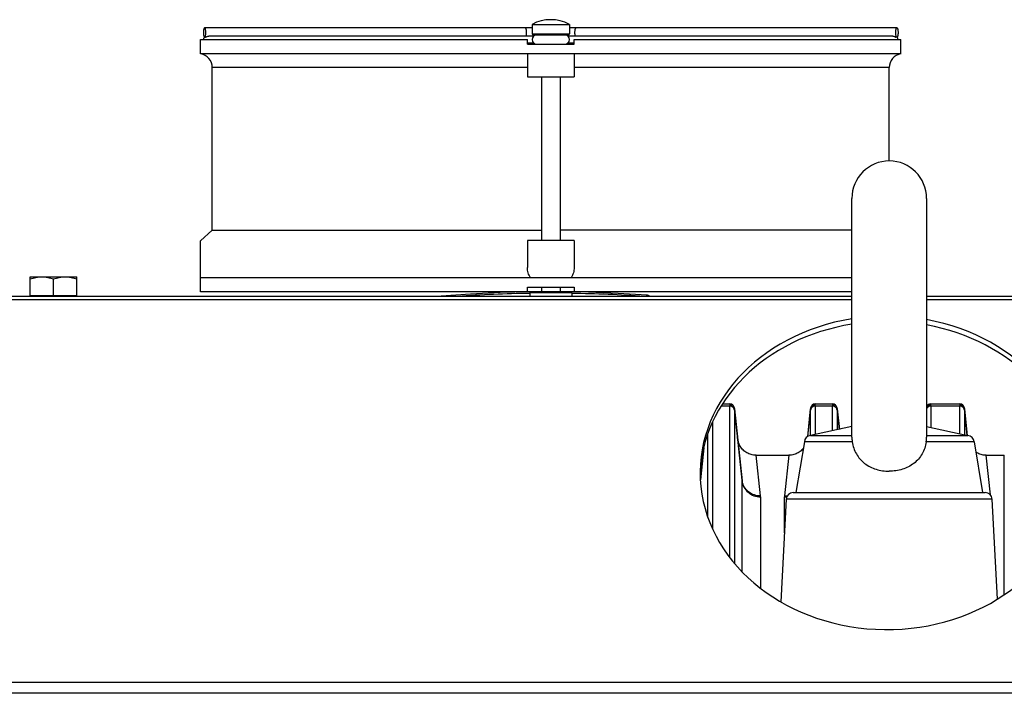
# Model space of a CAD drawing. Extents: x -3157 to 1181, y 8 to 2342.
# Tile 65 of 66: x 393 to 604, y 1331 to 1475. Entities that reach past the tile are written whole.
import ezdxf

# ---------------------------------------------------------------- set-up
doc = ezdxf.new("R2010")
doc.units = 0
doc.header["$LTSCALE"] = 65.395
doc.layers.get('0').update_dxf_attribs({"linetype": 'CONTINUOUS'})
doc.layers.add('3_ALL_AXES', color=7, linetype='CONTINUOUS')

msp = doc.modelspace()

# ---------------------------------------------------------------- linework, layer by layer
at = {"color": 7, "linetype": 'CONTINUOUS'}
for p, q in [((503.17, 1473.2), (433.04, 1473.2)), ((581.31, 1473.2), (511.17, 1473.2)), ((432.17, 1467.66), (432.17, 1470.7)), ((432.17, 1470.7), (502.17, 1470.7)), ((433.22, 1471.2), (433.04, 1471.2)), ((502.17, 1469.7), (502.17, 1470.7)), ((503.37, 1471.7), (510.97, 1471.7)), ((512.17, 1469.7), (512.17, 1470.7)), ((512.17, 1470.7), (582.17, 1470.7)), ((581.11, 1471.2), (581.12, 1471.2)), ((581.31, 1471.2), (581.12, 1471.2)), ((582.17, 1467.66), (582.17, 1470.7)), ((502.17, 1469.7), (512.17, 1469.7)), ((432.17, 1467.7), (582.17, 1467.7)), ((502.17, 1467.7), (502.17, 1462.7)), ((512.17, 1467.7), (512.17, 1462.7)), ((502.17, 1462.7), (512.17, 1462.7)), ((432.17, 1416.7), (432.17, 1427.57)), ((502.17, 1427.7), (502.17, 1421.92)), ((512.17, 1427.7), (502.17, 1427.7)), ((512.17, 1427.7), (512.17, 1421.92)), ((571.67, 1419.7), (432.17, 1419.7)), ((502.17, 1416.7), (502.17, 1417.7)), ((502.17, 1417.7), (512.17, 1417.7)), ((512.17, 1417.7), (512.17, 1416.7)), ((395.67, 1415.7), (395.67, 1415.9)), ((395.67, 1415.9), (405.67, 1415.9)), ((405.67, 1415.7), (405.67, 1415.9)), ((571.67, 1416.7), (432.17, 1416.7)), ((502.86, 1416.68), (502.63, 1416.68)), ((502.87, 1416.7), (502.67, 1416.5)), ((511.67, 1416.5), (502.67, 1416.5)), ((505.17, 1416.69), (504.97, 1416.69)), ((511.47, 1416.7), (511.67, 1416.5)), ((515.27, 1416.6), (511.5, 1416.67)), ((521.59, 1416.36), (515.27, 1416.6)), ((527.74, 1416), (521.59, 1416.36))]:
    msp.add_line(p, q, dxfattribs=at)
at = {"color": 9, "linetype": 'CONTINUOUS'}
for p, q in [((503.17, 1471.9), (511.17, 1471.9)), ((502.17, 1464.7), (434.67, 1464.7)), ((579.67, 1464.7), (512.17, 1464.7)), ((571.67, 1415), (391.17, 1415)), ((623.17, 1415), (587.67, 1415)), ((545.52, 1392.24), (543.67, 1392.24)), ((545.52, 1392.7), (545.53, 1392.65)), ((545.52, 1359.81), (545.52, 1392.24)), ((563.83, 1392.24), (563.83, 1386.12)), ((567.52, 1392.24), (563.83, 1392.24)), ((567.52, 1392.7), (567.53, 1392.65)), ((567.52, 1386.92), (567.52, 1392.24)), ((588.57, 1392.65), (588.57, 1392.7)), ((588.58, 1392.24), (588.58, 1387.63)), ((594.77, 1392.24), (588.58, 1392.24)), ((594.77, 1392.7), (594.78, 1392.65)), ((594.77, 1386.28), (594.77, 1392.24)), ((546.51, 1391.38), (546.51, 1358.57)), ((546.52, 1391.67), (548.15, 1376.22)), ((562.2, 1385.71), (562.82, 1391.67)), ((562.83, 1385.9), (562.83, 1391.38)), ((568.51, 1391.38), (568.51, 1387.14)), ((568.52, 1391.67), (568.99, 1387.24)), ((595.76, 1391.38), (595.76, 1386.06)), ((595.77, 1391.67), (596.37, 1385.93)), ((541.83, 1388.79), (541.83, 1365.94)), ((540.83, 1368.39), (540.83, 1386.34)), ((539.22, 1376.4), (539.95, 1383.38)), ((552.11, 1372.99), (551.18, 1381.7)), ((558.17, 1381.7), (557.23, 1372.99)), ((601.34, 1373.23), (600.43, 1381.7)), ((604.32, 1351.84), (604.32, 1381.7)), ((548.15, 1356.76), (548.15, 1376.22)), ((552.13, 1372.78), (552.13, 1353.22)), ((557.22, 1365.07), (557.22, 1372.78)), ((601.75, 1372.28), (557.6, 1372.28)), ((626.17, 1333.03), (391.17, 1333.03)), ((626.17, 1330.74), (391.17, 1330.74))]:
    msp.add_line(p, q, dxfattribs=at)
at = {"color": 6, "linetype": 'CONTINUOUS'}
for p, q in [((571.67, 1385.56), (571.67, 1436.7)), ((587.67, 1436.7), (587.67, 1385.56)), ((543.96, 1392.7), (545.52, 1392.7)), ((563.82, 1392.7), (567.52, 1392.7)), ((588.57, 1392.7), (594.77, 1392.7)), ((548.14, 1376.4), (546.52, 1391.8)), ((562.82, 1391.76), (562.19, 1385.71)), ((569, 1387.24), (568.52, 1391.8)), ((596.38, 1385.93), (595.77, 1391.8)), ((571.67, 1387.83), (562.82, 1385.9)), ((587.67, 1387.83), (596.53, 1385.9)), ((562.82, 1385.9), (571.67, 1385.9)), ((587.67, 1385.9), (596.53, 1385.9)), ((561.49, 1384.57), (559.67, 1373.7)), ((571.76, 1384.57), (561.49, 1384.57)), ((597.85, 1384.57), (587.59, 1384.57)), ((597.85, 1384.57), (599.67, 1373.7)), ((539.93, 1383.29), (539.22, 1376.46)), ((551.18, 1381.7), (558.17, 1381.7)), ((600.43, 1381.7), (604.32, 1381.7)), ((559.1, 1373.7), (600.25, 1373.7)), ((557.6, 1372.28), (556.45, 1350.32)), ((602.87, 1350.9), (601.75, 1372.28))]:
    msp.add_line(p, q, dxfattribs=at)
at = {"color": 3, "linetype": 'CONTINUOUS'}
for p, q in [((571.67, 1415.7), (391.17, 1415.7)), ((623.17, 1415.7), (587.67, 1415.7))]:
    msp.add_line(p, q, dxfattribs=at)
at = {"color": 2, "linetype": 'CONTINUOUS'}
for p, q in [((563.82, 1392.65), (563.82, 1392.7)), ((562.83, 1391.8), (562.82, 1391.76))]:
    msp.add_line(p, q, dxfattribs=at)
at = {"color": 7, "linetype": 'CONTINUOUS'}
msp.add_lwpolyline([(502.63, 1416.68), (496.31, 1416.51), (490.01, 1416.21), (483.71, 1415.78), (482.79, 1415.7)], dxfattribs=at)
at = {"color": 6, "linetype": 'CONTINUOUS'}
for points in [[(551.18, 1381.7), (551.07, 1381.7), (550.82, 1381.71), (550.57, 1381.74), (550.33, 1381.79), (550.08, 1381.85), (549.85, 1381.93), (549.61, 1382.02), (549.39, 1382.12), (549.17, 1382.24), (548.95, 1382.37), (548.75, 1382.52), (548.56, 1382.68), (548.37, 1382.85), (548.2, 1383.03), (548.04, 1383.22), (547.89, 1383.42), (547.75, 1383.63), (547.63, 1383.85), (547.52, 1384.08), (547.43, 1384.31), (547.35, 1384.54), (547.29, 1384.79), (547.24, 1385.03), (547.2, 1385.28)], [(561.26, 1383.16), (561.15, 1383.03), (560.97, 1382.85), (560.79, 1382.68), (560.6, 1382.52), (560.39, 1382.37), (560.18, 1382.24), (559.96, 1382.12), (559.73, 1382.02), (559.5, 1381.93), (559.26, 1381.85), (559.02, 1381.79), (558.77, 1381.74), (558.53, 1381.71), (558.28, 1381.7), (558.17, 1381.7)], [(600.43, 1381.7), (600.32, 1381.7), (600.07, 1381.71), (599.82, 1381.74), (599.58, 1381.79), (599.33, 1381.85), (599.1, 1381.93), (598.86, 1382.02), (598.64, 1382.12), (598.42, 1382.24), (598.22, 1382.36)]]:
    msp.add_lwpolyline(points, dxfattribs=at)
at = {"color": 7, "linetype": 'CONTINUOUS'}
for centre, radius, start, end in [((433.54, 1470.71), 0.75, 140.1556, 148.2477), ((433.53, 1470.71), 0.744, 137.0144, 140.1495), ((503.37, 1471.9), 0.2, 180, 270), ((504.17, 1470.7), 1, 90, 270), ((510.17, 1470.7), 1, 270, 90), ((510.97, 1471.9), 0.2, 270, 360), ((431.67, 1464.7), 3, 0, 80.4059), ((582.67, 1464.7), 3, 99.5941, 180), ((527.67, 1415), 1, 44.3434, 85.9755)]:
    msp.add_arc(centre, radius, start, end, dxfattribs=at)
at = {"color": 6, "linetype": 'CONTINUOUS'}
for centre, radius, start, end in [((579.67, 1436.7), 8, 0, 180), ((545.52, 1391.7), 1, 6, 90), ((567.52, 1391.7), 1, 6, 90), ((588.57, 1391.7), 1, 90, 154.2877), ((594.77, 1391.7), 1, 6, 90), ((562.89, 1384.5), 1.4, 93, 177), ((596.45, 1384.5), 1.4, 3, 87), ((559.1, 1372.2), 1.5, 90, 177), ((600.25, 1372.2), 1.5, 3, 90)]:
    msp.add_arc(centre, radius, start, end, dxfattribs=at)
at = {"color": 9, "linetype": 'CONTINUOUS'}
for centre, radius, start, end in [((507.15, 1122.69), 293.7, 90.8736, 93.9058), ((507.18, 1122.42), 293.96, 86.0951, 89.125)]:
    msp.add_arc(centre, radius, start, end, dxfattribs=at)
at = {"color": 2, "linetype": 'CONTINUOUS'}
for centre, radius, start, end in [((545.53, 1391.64), 1.01, 79.3743, 90.0484), ((545.52, 1391.55), 1.01, 84.6592, 89.8596), ((563.82, 1391.7), 1, 90, 174), ((567.53, 1391.64), 1.01, 79.3743, 90.0484), ((567.52, 1391.55), 1.01, 84.6592, 89.8596), ((588.57, 1391.65), 0.998, 100.2861, 153.4921), ((588.57, 1391.64), 1.01, 95.1564, 100.3353), ((588.57, 1391.64), 1.01, 89.9437, 95.1602), ((594.78, 1391.64), 1.01, 79.3743, 90.0484), ((594.77, 1391.55), 1.01, 84.6592, 89.8596), ((545.54, 1391.65), 0.99, 6.0052, 11.2742), ((545.56, 1391.57), 0.969, 5.7805, 10.9317), ((563.8, 1391.57), 0.979, 163.621, 174.1917), ((563.67, 1391.73), 0.852, 183.025, 184.1941), ((567.54, 1391.65), 0.99, 6.0052, 11.2742), ((567.56, 1391.57), 0.969, 5.7805, 10.9317), ((594.79, 1391.65), 0.99, 6.0052, 11.2742), ((594.81, 1391.57), 0.969, 5.7805, 10.9317), ((551.74, 1376.78), 3.63, 186.0131, 190.0842), ((546.42, 1376.22), 1.73, 359.9972, 5.9873), ((550.09, 1372.78), 2.04, 0.0469, 6.1051), ((559.26, 1372.78), 2.04, 173.8949, 179.9532), ((557.27, 1377.17), 4.18, 269.5238, 278.0571), ((557.35, 1376.97), 3.96, 304.2691, 305.4243), ((557.37, 1376.94), 3.93, 305.4247, 306.2604), ((557.22, 1376.97), 4.19, 270.0023, 276.9719)]:
    msp.add_arc(centre, radius, start, end, dxfattribs=at)
at = {"color": 3, "linetype": 'CONTINUOUS'}
msp.add_ellipse((579.17, 1377.94), major_axis=(40, 0), ratio=0.8391, start_param=1.759451, end_param=7.639835, dxfattribs=at)
at = {"color": 7, "linetype": 'CONTINUOUS'}
for start_param, end_param in [(8.042636, 9.407657), (6.300307, 7.639835)]:
    msp.add_ellipse((579.17, 1376.79), major_axis=(40, 0), ratio=0.8391, start_param=start_param, end_param=end_param, dxfattribs=at)
for points, knots in [([(433.04, 1473.2), (433, 1473.2), (432.94, 1473.13), (432.89, 1473.02), (432.83, 1472.84), (432.79, 1472.56), (432.78, 1472.33), (432.78, 1472.2)], [0, 0, 0, 0, 0.116693, 0.212619, 0.334442, 0.64198, 1, 1, 1, 1]), ([(432.78, 1472.2), (432.78, 1472.07), (432.79, 1471.83), (432.83, 1471.55), (432.89, 1471.37), (432.94, 1471.27), (433, 1471.2), (433.04, 1471.2)], [0, 0, 0, 0, 0.35802, 0.665558, 0.787381, 0.883307, 1, 1, 1, 1]), ([(433.3, 1472.2), (433.3, 1472.33), (433.28, 1472.56), (433.24, 1472.84), (433.19, 1473.02), (433.14, 1473.13), (433.08, 1473.2), (433.04, 1473.2)], [0, 0, 0, 0, 0.35802, 0.665558, 0.787381, 0.883307, 1, 1, 1, 1]), ([(433.04, 1471.2), (433.08, 1471.2), (433.14, 1471.27), (433.19, 1471.37), (433.24, 1471.55), (433.28, 1471.83), (433.3, 1472.07), (433.3, 1472.2)], [0, 0, 0, 0, 0.116693, 0.212619, 0.334442, 0.64198, 1, 1, 1, 1]), ([(581.05, 1472.2), (581.05, 1472.33), (581.06, 1472.56), (581.1, 1472.84), (581.16, 1473.02), (581.2, 1473.13), (581.27, 1473.2), (581.31, 1473.2)], [0, 0, 0, 0, 0.35802, 0.665558, 0.787381, 0.883307, 1, 1, 1, 1]), ([(581.31, 1471.2), (581.27, 1471.2), (581.2, 1471.27), (581.16, 1471.37), (581.1, 1471.55), (581.06, 1471.83), (581.05, 1472.07), (581.05, 1472.2)], [0, 0, 0, 0, 0.116693, 0.212619, 0.334442, 0.64198, 1, 1, 1, 1]), ([(581.31, 1473.2), (581.35, 1473.2), (581.41, 1473.13), (581.46, 1473.02), (581.51, 1472.84), (581.55, 1472.56), (581.57, 1472.33), (581.57, 1472.2)], [0, 0, 0, 0, 0.116693, 0.212619, 0.334442, 0.64198, 1, 1, 1, 1]), ([(581.57, 1472.2), (581.57, 1472.07), (581.55, 1471.83), (581.51, 1471.55), (581.46, 1471.37), (581.41, 1471.27), (581.35, 1471.2), (581.31, 1471.2)], [0, 0, 0, 0, 0.35802, 0.665558, 0.787381, 0.883307, 1, 1, 1, 1]), ([(433.22, 1471.2), (433.26, 1471.2), (433.35, 1471.24), (433.43, 1471.29), (433.48, 1471.32)], [0, 0, 0, 0, 0.359983, 1, 1, 1, 1]), ([(433.48, 1471.32), (433.51, 1471.34), (433.66, 1471.4), (433.81, 1471.45), (433.94, 1471.45)], [0, 0, 0, 0, 0.233305, 1, 1, 1, 1]), ([(580.41, 1471.45), (580.49, 1471.45), (580.65, 1471.42), (580.85, 1471.33), (580.99, 1471.25), (581.08, 1471.2), (581.11, 1471.2)], [0, 0, 0, 0, 0.323231, 0.627941, 0.861016, 1, 1, 1, 1]), ([(581.56, 1470.7), (581.56, 1470.79), (581.52, 1470.98), (581.42, 1471.15), (581.36, 1471.22)], [0, 0, 0, 0, 0.502249, 1, 1, 1, 1]), ([(502.83, 1419.7), (502.61, 1420.03), (502.28, 1420.75), (502.17, 1421.54), (502.17, 1421.92)], [0, 0, 0, 0, 0.508977, 1, 1, 1, 1]), ([(512.17, 1421.92), (512.17, 1421.54), (512.06, 1420.75), (511.73, 1420.03), (511.52, 1419.7)], [0, 0, 0, 0, 0.49101, 1, 1, 1, 1])]:
    msp.add_open_spline(points, degree=3, knots=knots, dxfattribs=at)
at = {"color": 9, "linetype": 'CONTINUOUS'}
for points, knots in [([(502, 1472.2), (502, 1472.33), (501.98, 1472.56), (501.94, 1472.84), (501.89, 1473.02), (501.84, 1473.13), (501.78, 1473.2), (501.74, 1473.2)], [0, 0, 0, 0, 0.35802, 0.665558, 0.787381, 0.883307, 1, 1, 1, 1]), ([(501.91, 1471.45), (501.94, 1471.56), (501.98, 1471.81), (502, 1472.06), (502, 1472.2)], [0, 0, 0, 0, 0.455363, 1, 1, 1, 1]), ([(512.35, 1472.2), (512.35, 1472.33), (512.36, 1472.56), (512.4, 1472.84), (512.46, 1473.02), (512.51, 1473.13), (512.57, 1473.2), (512.61, 1473.2)], [0, 0, 0, 0, 0.35802, 0.665558, 0.787381, 0.883307, 1, 1, 1, 1]), ([(512.44, 1471.45), (512.4, 1471.56), (512.36, 1471.81), (512.35, 1472.06), (512.35, 1472.2)], [0, 0, 0, 0, 0.455363, 1, 1, 1, 1]), ([(527.74, 1416), (527.73, 1416), (527.72, 1415.96), (527.71, 1415.91), (527.69, 1415.81), (527.68, 1415.74), (527.68, 1415.7)], [0, 0, 0, 0, 0.075997, 0.27092, 0.582648, 1, 1, 1, 1]), ([(545.53, 1392.56), (545.52, 1392.54), (545.52, 1392.43), (545.52, 1392.32), (545.52, 1392.24)], [0, 0, 0, 0, 0.19628, 1, 1, 1, 1]), ([(546.51, 1391.38), (546.5, 1391.49), (546.43, 1391.72), (546.2, 1392.01), (545.88, 1392.2), (545.64, 1392.24), (545.52, 1392.24)], [0, 0, 0, 0, 0.236096, 0.492651, 0.753712, 1, 1, 1, 1]), ([(563.83, 1392.24), (563.71, 1392.24), (563.47, 1392.2), (563.14, 1392.01), (562.91, 1391.72), (562.84, 1391.49), (562.83, 1391.38)], [0, 0, 0, 0, 0.246288, 0.507349, 0.763904, 1, 1, 1, 1]), ([(563.83, 1392.24), (563.83, 1392.27), (563.83, 1392.38), (563.82, 1392.48), (563.82, 1392.56)], [0, 0, 0, 0, 0.303535, 1, 1, 1, 1]), ([(567.53, 1392.56), (567.52, 1392.54), (567.52, 1392.43), (567.52, 1392.32), (567.52, 1392.24)], [0, 0, 0, 0, 0.19628, 1, 1, 1, 1]), ([(568.51, 1391.38), (568.5, 1391.49), (568.43, 1391.72), (568.2, 1392.01), (567.88, 1392.2), (567.64, 1392.24), (567.52, 1392.24)], [0, 0, 0, 0, 0.236096, 0.492651, 0.753712, 1, 1, 1, 1]), ([(588.58, 1392.24), (588.4, 1392.24), (588.02, 1392.14), (587.75, 1391.85), (587.67, 1391.69)], [0, 0, 0, 0, 0.493359, 1, 1, 1, 1]), ([(588.58, 1392.24), (588.58, 1392.27), (588.58, 1392.38), (588.57, 1392.48), (588.57, 1392.56)], [0, 0, 0, 0, 0.303535, 1, 1, 1, 1]), ([(594.78, 1392.56), (594.77, 1392.54), (594.77, 1392.43), (594.77, 1392.32), (594.77, 1392.24)], [0, 0, 0, 0, 0.19628, 1, 1, 1, 1]), ([(595.76, 1391.38), (595.75, 1391.49), (595.68, 1391.72), (595.45, 1392.01), (595.13, 1392.2), (594.89, 1392.24), (594.77, 1392.24)], [0, 0, 0, 0, 0.236096, 0.492651, 0.753712, 1, 1, 1, 1]), ([(546.51, 1391.38), (546.51, 1391.4), (546.51, 1391.47), (546.51, 1391.54), (546.52, 1391.59)], [0, 0, 0, 0, 0.282401, 1, 1, 1, 1]), ([(546.52, 1391.59), (546.52, 1391.6), (546.52, 1391.62), (546.52, 1391.65), (546.52, 1391.67)], [0, 0, 0, 0, 0.272206, 1, 1, 1, 1]), ([(562.82, 1391.67), (562.82, 1391.66), (562.83, 1391.64), (562.83, 1391.61), (562.83, 1391.59)], [0, 0, 0, 0, 0.227784, 1, 1, 1, 1]), ([(562.83, 1391.59), (562.83, 1391.57), (562.83, 1391.5), (562.83, 1391.43), (562.83, 1391.38)], [0, 0, 0, 0, 0.217512, 1, 1, 1, 1]), ([(568.51, 1391.38), (568.51, 1391.4), (568.51, 1391.47), (568.51, 1391.54), (568.52, 1391.59)], [0, 0, 0, 0, 0.282401, 1, 1, 1, 1]), ([(568.52, 1391.59), (568.52, 1391.6), (568.52, 1391.62), (568.52, 1391.65), (568.52, 1391.67)], [0, 0, 0, 0, 0.272206, 1, 1, 1, 1]), ([(595.76, 1391.38), (595.76, 1391.4), (595.76, 1391.47), (595.76, 1391.54), (595.77, 1391.59)], [0, 0, 0, 0, 0.282401, 1, 1, 1, 1]), ([(595.77, 1391.59), (595.77, 1391.6), (595.77, 1391.62), (595.77, 1391.65), (595.77, 1391.67)], [0, 0, 0, 0, 0.272206, 1, 1, 1, 1])]:
    msp.add_open_spline(points, degree=3, knots=knots, dxfattribs=at)
at = {"color": 7, "linetype": 'CONTINUOUS'}
msp.add_open_spline([(432.9, 1471.1), (432.83, 1470.98), (432.79, 1470.84), (432.79, 1470.7)], degree=3, dxfattribs=at)
at = {"color": 2, "linetype": 'CONTINUOUS'}
for points, knots in [([(545.53, 1392.65), (545.53, 1392.64), (545.53, 1392.61), (545.53, 1392.58), (545.53, 1392.56)], [0, 0, 0, 0, 0.204351, 1, 1, 1, 1]), ([(545.62, 1392.55), (545.83, 1392.53), (546.25, 1392.36), (546.47, 1391.96), (546.51, 1391.75)], [0, 0, 0, 0, 0.502177, 1, 1, 1, 1]), ([(546.51, 1391.85), (546.47, 1392.04), (546.27, 1392.4), (545.91, 1392.59), (545.71, 1392.63)], [0, 0, 0, 0, 0.499287, 1, 1, 1, 1]), ([(562.86, 1391.85), (562.92, 1392.05), (563.18, 1392.42), (563.61, 1392.56), (563.82, 1392.56)], [0, 0, 0, 0, 0.50562, 1, 1, 1, 1]), ([(563.82, 1392.56), (563.82, 1392.57), (563.82, 1392.6), (563.82, 1392.63), (563.82, 1392.65)], [0, 0, 0, 0, 0.296156, 1, 1, 1, 1]), ([(567.53, 1392.65), (567.53, 1392.64), (567.53, 1392.61), (567.53, 1392.58), (567.53, 1392.56)], [0, 0, 0, 0, 0.204351, 1, 1, 1, 1]), ([(567.62, 1392.55), (567.83, 1392.53), (568.25, 1392.36), (568.47, 1391.96), (568.51, 1391.75)], [0, 0, 0, 0, 0.502177, 1, 1, 1, 1]), ([(568.51, 1391.85), (568.47, 1392.04), (568.27, 1392.4), (567.91, 1392.59), (567.71, 1392.63)], [0, 0, 0, 0, 0.499287, 1, 1, 1, 1]), ([(587.67, 1392.01), (587.76, 1392.17), (588.02, 1392.46), (588.39, 1392.56), (588.57, 1392.56)], [0, 0, 0, 0, 0.511305, 1, 1, 1, 1]), ([(588.57, 1392.56), (588.57, 1392.57), (588.57, 1392.6), (588.57, 1392.63), (588.57, 1392.65)], [0, 0, 0, 0, 0.296156, 1, 1, 1, 1]), ([(594.78, 1392.65), (594.78, 1392.64), (594.78, 1392.61), (594.78, 1392.58), (594.78, 1392.56)], [0, 0, 0, 0, 0.204351, 1, 1, 1, 1]), ([(594.87, 1392.55), (595.08, 1392.53), (595.5, 1392.36), (595.72, 1391.96), (595.76, 1391.75)], [0, 0, 0, 0, 0.502177, 1, 1, 1, 1]), ([(595.76, 1391.85), (595.72, 1392.04), (595.52, 1392.4), (595.16, 1392.59), (594.96, 1392.63)], [0, 0, 0, 0, 0.499287, 1, 1, 1, 1]), ([(546.52, 1391.67), (546.52, 1391.68), (546.52, 1391.71), (546.52, 1391.74), (546.52, 1391.76)], [0, 0, 0, 0, 0.291665, 1, 1, 1, 1]), ([(562.82, 1391.76), (562.82, 1391.75), (562.82, 1391.73), (562.82, 1391.7), (562.82, 1391.69)], [0, 0, 0, 0, 0.214732, 1, 1, 1, 1]), ([(568.52, 1391.67), (568.52, 1391.68), (568.52, 1391.71), (568.52, 1391.74), (568.52, 1391.76)], [0, 0, 0, 0, 0.291665, 1, 1, 1, 1]), ([(595.77, 1391.67), (595.77, 1391.68), (595.77, 1391.71), (595.77, 1391.74), (595.77, 1391.76)], [0, 0, 0, 0, 0.291668, 1, 1, 1, 1]), ([(548.15, 1376.22), (548.19, 1375.75), (548.48, 1374.83), (549.39, 1373.69), (550.66, 1372.95), (551.64, 1372.78), (552.13, 1372.78)], [0, 0, 0, 0, 0.244819, 0.492956, 0.745134, 1, 1, 1, 1]), ([(552.11, 1372.99), (551.67, 1372.99), (550.74, 1373.13), (549.5, 1373.79), (548.57, 1374.85), (548.25, 1375.71), (548.17, 1376.14)], [0, 0, 0, 0, 0.244593, 0.503657, 0.760319, 1, 1, 1, 1])]:
    msp.add_open_spline(points, degree=3, knots=knots, dxfattribs=at)
at = {"color": 6, "linetype": 'CONTINUOUS'}
for points, knots in [([(571.67, 1385.56), (571.67, 1385.5), (571.68, 1385.16), (571.72, 1384.83), (571.76, 1384.57)], [0, 0, 0, 0, 0.201337, 1, 1, 1, 1]), ([(571.76, 1384.57), (571.82, 1384.11), (572.03, 1383.22), (572.58, 1381.96), (573.38, 1380.85), (574.72, 1379.61), (576.84, 1378.54), (578.72, 1378.27), (579.67, 1378.27)], [0, 0, 0, 0, 0.124956, 0.247929, 0.369941, 0.492449, 0.742289, 1, 1, 1, 1]), ([(587.59, 1384.57), (587.52, 1384.11), (587.32, 1383.22), (586.76, 1381.96), (585.97, 1380.85), (584.63, 1379.61), (582.51, 1378.54), (580.62, 1378.27), (579.67, 1378.27)], [0, 0, 0, 0, 0.124957, 0.247928, 0.36994, 0.492449, 0.742288, 1, 1, 1, 1]), ([(587.59, 1384.57), (587.6, 1384.67), (587.64, 1385), (587.67, 1385.33), (587.67, 1385.56)], [0, 0, 0, 0, 0.290032, 1, 1, 1, 1])]:
    msp.add_open_spline(points, degree=3, knots=knots, dxfattribs=at)
at = {"layer": '3_ALL_AXES', "color": 7, "linetype": 'CONTINUOUS'}
for p, q in [((503.17, 1473.95), (503.17, 1471.9)), ((503.17, 1473.95), (511.17, 1473.95)), ((511.17, 1473.95), (511.17, 1471.9)), ((503.51, 1471.45), (433.94, 1471.45)), ((503.51, 1469.95), (502.17, 1469.95)), ((580.41, 1471.45), (510.83, 1471.45)), ((512.17, 1469.95), (510.83, 1469.95)), ((434.67, 1429.86), (434.67, 1464.7)), ((579.67, 1444.7), (579.67, 1464.7)), ((505.17, 1462.7), (505.17, 1427.7)), ((509.17, 1462.7), (509.17, 1427.7)), ((432.17, 1427.57), (434.67, 1429.86)), ((434.67, 1429.86), (505.17, 1429.86)), ((571.67, 1429.86), (509.17, 1429.86)), ((395.67, 1415.9), (395.67, 1419.9)), ((395.67, 1419.9), (405.67, 1419.9)), ((400.67, 1415.9), (400.67, 1419.45)), ((405.67, 1415.9), (405.67, 1419.9)), ((505.17, 1417.7), (505.17, 1416.7)), ((509.17, 1417.7), (509.17, 1416.7)), ((502.67, 1416.5), (502.67, 1415.7)), ((511.67, 1416.5), (511.67, 1415.7))]:
    msp.add_line(p, q, dxfattribs=at)
msp.add_arc((507.17, 1466.45), 8.5, 61.9275, 118.0725, dxfattribs=at)
for points, knots in [([(395.67, 1419.45), (396.08, 1419.59), (396.7, 1419.75), (397.54, 1419.88), (397.96, 1419.9), (398.17, 1419.9)], [0, 0, 0, 0, 0.501603, 0.751076, 1, 1, 1, 1]), ([(398.17, 1419.9), (398.38, 1419.9), (398.81, 1419.88), (399.65, 1419.75), (400.27, 1419.59), (400.67, 1419.45)], [0, 0, 0, 0, 0.248924, 0.498397, 1, 1, 1, 1]), ([(400.67, 1419.45), (401.08, 1419.59), (401.7, 1419.75), (402.54, 1419.88), (402.96, 1419.9), (403.17, 1419.9)], [0, 0, 0, 0, 0.501603, 0.751076, 1, 1, 1, 1]), ([(403.17, 1419.9), (403.38, 1419.9), (403.81, 1419.88), (404.65, 1419.75), (405.27, 1419.59), (405.67, 1419.45)], [0, 0, 0, 0, 0.248924, 0.498397, 1, 1, 1, 1])]:
    msp.add_open_spline(points, degree=3, knots=knots, dxfattribs=at)

doc.saveas('drawing.dxf')
